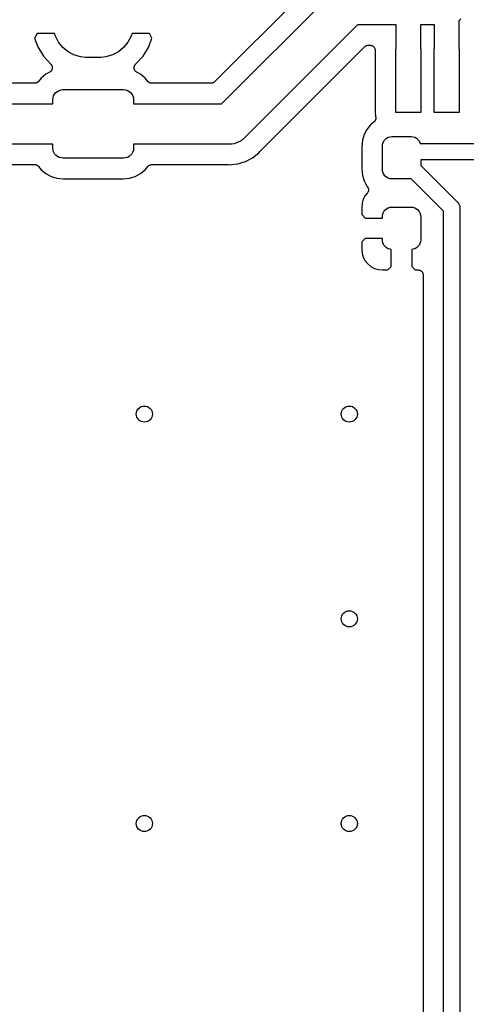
# Model space of a CAD drawing. Extents: x 0.02 to 3.88, y 0.02 to 3.88.
# Tile 38 of 45: x 2.68 to 3.11, y 2.42 to 3.39. Entities that reach past the tile are written whole.
import ezdxf

# ---------------------------------------------------------------- set-up
doc = ezdxf.new("R2010")
doc.units = 0
doc.header["$MEASUREMENT"] = 0
doc.layers.add('BLACK', color=7, linetype='CONTINUOUS')

msp = doc.modelspace()

# ---------------------------------------------------------------- linework, layer by layer
at = {"layer": 'BLACK', "linetype": 'CONTINUOUS'}
for p, q in [((2.97039, 3.42651), (2.86849, 3.32461)), ((2.87531, 3.30315), (2.9854, 3.41324)), ((3.10899, 3.38601), (3.10681, 3.38423)), ((3.00815, 3.38031), (2.89807, 3.27023)), ((3.04579, 3.38031), (3.00815, 3.38031)), ((3.04579, 3.35667), (3.04579, 3.38031)), ((3.08319, 3.38031), (3.06941, 3.38031)), ((3.06941, 3.38031), (3.06941, 3.35667)), ((3.08319, 3.35667), (3.08319, 3.38031)), ((3.10681, 3.38423), (3.10681, 3.35667)), ((2.69523, 3.37189), (2.69283, 3.36735)), ((2.69283, 3.36735), (2.69597, 3.35875)), ((2.71225, 3.37189), (2.69523, 3.37189)), ((2.71312, 3.36902), (2.71225, 3.37189)), ((2.71623, 3.36321), (2.71312, 3.36902)), ((2.78707, 3.36902), (2.78396, 3.36321)), ((2.78794, 3.37189), (2.78707, 3.36902)), ((2.80496, 3.37189), (2.78794, 3.37189)), ((2.80422, 3.35875), (2.80735, 3.36735)), ((2.80735, 3.36735), (2.80496, 3.37189)), ((2.69597, 3.35875), (2.70141, 3.34979)), ((2.72041, 3.35811), (2.71623, 3.36321)), ((2.72551, 3.35393), (2.72041, 3.35811)), ((2.77978, 3.35811), (2.77468, 3.35393)), ((2.78396, 3.36321), (2.77978, 3.35811)), ((2.79878, 3.34979), (2.80422, 3.35875)), ((2.91308, 3.25696), (3.01497, 3.35885)), ((3.01497, 3.35885), (3.01499, 3.35886)), ((3.01499, 3.35886), (3.01502, 3.3589)), ((3.01499, 3.35886), (3.01499, 3.35886)), ((3.01499, 3.35886), (3.01499, 3.35886)), ((3.01502, 3.3589), (3.01539, 3.35919)), ((3.01539, 3.35919), (3.01574, 3.35948)), ((3.01574, 3.35948), (3.01577, 3.35949)), ((3.01577, 3.35949), (3.01579, 3.35951)), ((3.01579, 3.35951), (3.0162, 3.35972)), ((3.0162, 3.35972), (3.0166, 3.35994)), ((3.0166, 3.35994), (3.01663, 3.35995)), ((3.01663, 3.35995), (3.01665, 3.35996)), ((3.01665, 3.35996), (3.0171, 3.36009)), ((3.0171, 3.36009), (3.01754, 3.36022)), ((3.01754, 3.36022), (3.01756, 3.36022)), ((3.01756, 3.36022), (3.01759, 3.36023)), ((3.01759, 3.36023), (3.01805, 3.36027)), ((3.01805, 3.36027), (3.01851, 3.36031)), ((3.01851, 3.36031), (3.02027, 3.36031)), ((3.02027, 3.36031), (3.02031, 3.36031)), ((3.02031, 3.36031), (3.02031, 3.36031)), ((3.02031, 3.36031), (3.02031, 3.36031)), ((3.02031, 3.36031), (3.02034, 3.36031)), ((3.02034, 3.36031), (3.02081, 3.36026)), ((3.02081, 3.36026), (3.02128, 3.36021)), ((3.02128, 3.36021), (3.02129, 3.36021)), ((3.02129, 3.36021), (3.02131, 3.36021)), ((3.02131, 3.36021), (3.02176, 3.36006)), ((3.02176, 3.36006), (3.02221, 3.35992)), ((3.02221, 3.35992), (3.02223, 3.35992)), ((3.02223, 3.35992), (3.02224, 3.35991)), ((3.02224, 3.35991), (3.02265, 3.35968)), ((3.02265, 3.35968), (3.02307, 3.35946)), ((3.02307, 3.35946), (3.02308, 3.35945)), ((3.02308, 3.35945), (3.0231, 3.35944)), ((3.0231, 3.35944), (3.02346, 3.35914)), ((3.02346, 3.35914), (3.02382, 3.35884)), ((3.02382, 3.35884), (3.02383, 3.35882)), ((3.02383, 3.35882), (3.02385, 3.35881)), ((3.02385, 3.35881), (3.02414, 3.35845)), ((3.02414, 3.35845), (3.02444, 3.35808)), ((3.02444, 3.35808), (3.02445, 3.35807)), ((3.02445, 3.35807), (3.02446, 3.35805)), ((3.02446, 3.35805), (3.02467, 3.35764)), ((3.02467, 3.35764), (3.0249, 3.35722)), ((3.0249, 3.35722), (3.0249, 3.3572)), ((3.0249, 3.3572), (3.02491, 3.35719)), ((3.02491, 3.35719), (3.02504, 3.35674)), ((2.70141, 3.34979), (2.70883, 3.34169)), ((2.73132, 3.35082), (2.72551, 3.35393)), ((2.73763, 3.34891), (2.73132, 3.35082)), ((2.74255, 3.34843), (2.73763, 3.34891)), ((2.75764, 3.34843), (2.74255, 3.34843)), ((2.76256, 3.34891), (2.75764, 3.34843)), ((2.76887, 3.35082), (2.76256, 3.34891)), ((2.77468, 3.35393), (2.76887, 3.35082)), ((2.79138, 3.34171), (2.79878, 3.34979)), ((3.02504, 3.35674), (3.02518, 3.35629)), ((3.02518, 3.35629), (3.02518, 3.35627)), ((3.02518, 3.35627), (3.02518, 3.35625)), ((3.02518, 3.35625), (3.02523, 3.35578)), ((3.02523, 3.35578), (3.02527, 3.35531)), ((3.02527, 3.35531), (3.02527, 3.29491)), ((3.04539, 3.29467), (3.04539, 3.35667)), ((3.04539, 3.35667), (3.04579, 3.35667)), ((3.06941, 3.35667), (3.0698, 3.35667)), ((3.0698, 3.35667), (3.0698, 3.29467)), ((3.0828, 3.29467), (3.0828, 3.35667)), ((3.0828, 3.35667), (3.08319, 3.35667)), ((3.10681, 3.35667), (3.1072, 3.35667)), ((3.1072, 3.35667), (3.1072, 3.29467)), ((2.70883, 3.34169), (2.70885, 3.34166)), ((2.70885, 3.34166), (2.70888, 3.34164)), ((2.70888, 3.34164), (2.70896, 3.34153)), ((2.70896, 3.34153), (2.70905, 3.34145)), ((2.70905, 3.34145), (2.70925, 3.34114)), ((2.70925, 3.34114), (2.70946, 3.34085)), ((2.70946, 3.34085), (2.70951, 3.34074)), ((2.70951, 3.34074), (2.70958, 3.34063)), ((2.70958, 3.34063), (2.70972, 3.34029)), ((2.70972, 3.34029), (2.70987, 3.33996)), ((2.70987, 3.33996), (2.7099, 3.33984)), ((2.7099, 3.33984), (2.70995, 3.33973)), ((2.70995, 3.33973), (2.71002, 3.33937)), ((2.71002, 3.33937), (2.71011, 3.33902)), ((2.71013, 3.33779), (2.71006, 3.33744)), ((2.71011, 3.33902), (2.71011, 3.33889)), ((2.71011, 3.33889), (2.71014, 3.33877)), ((2.71014, 3.33877), (2.71013, 3.3384)), ((2.71013, 3.3384), (2.71015, 3.33804)), ((2.71015, 3.33804), (2.71013, 3.33792)), ((2.71013, 3.33792), (2.71013, 3.33779)), ((2.79004, 3.33811), (2.79006, 3.33847)), ((2.79005, 3.33799), (2.79004, 3.33811)), ((2.79005, 3.33786), (2.79005, 3.33799)), ((2.79012, 3.3375), (2.79005, 3.33786)), ((2.79006, 3.33884), (2.79009, 3.33896)), ((2.79006, 3.33847), (2.79006, 3.33884)), ((2.79009, 3.33909), (2.79018, 3.33944)), ((2.79009, 3.33896), (2.79009, 3.33909)), ((2.79018, 3.33944), (2.79026, 3.33979)), ((2.79026, 3.33979), (2.79031, 3.33991)), ((2.79031, 3.33991), (2.79034, 3.34003)), ((2.79034, 3.34003), (2.7905, 3.34036)), ((2.7905, 3.34036), (2.79064, 3.34069)), ((2.79064, 3.34069), (2.79071, 3.3408)), ((2.79071, 3.3408), (2.79076, 3.34091)), ((2.79076, 3.34091), (2.79098, 3.3412)), ((2.79098, 3.3412), (2.79119, 3.3415)), ((2.79119, 3.3415), (2.79128, 3.34159)), ((2.79128, 3.34159), (2.79135, 3.34169)), ((2.79135, 3.34169), (2.79138, 3.34171)), ((2.6994, 3.32826), (2.69671, 3.32498)), ((2.70393, 3.33198), (2.6994, 3.32826)), ((2.70751, 3.33389), (2.70393, 3.33198)), ((2.70762, 3.33396), (2.70751, 3.33389)), ((2.70773, 3.33402), (2.70762, 3.33396)), ((2.70802, 3.33423), (2.70773, 3.33402)), ((2.70833, 3.33444), (2.70802, 3.33423)), ((2.70841, 3.33452), (2.70833, 3.33444)), ((2.70852, 3.3346), (2.70841, 3.33452)), ((2.70876, 3.33487), (2.70852, 3.3346)), ((2.70902, 3.33513), (2.70876, 3.33487)), ((2.70909, 3.33523), (2.70902, 3.33513)), ((2.70917, 3.33532), (2.70909, 3.33523)), ((2.70936, 3.33563), (2.70917, 3.33532)), ((2.70956, 3.33594), (2.70936, 3.33563)), ((2.70961, 3.33605), (2.70956, 3.33594)), ((2.70967, 3.33616), (2.70961, 3.33605)), ((2.7098, 3.3365), (2.70967, 3.33616)), ((2.70994, 3.33684), (2.7098, 3.3365)), ((2.70996, 3.33696), (2.70994, 3.33684)), ((2.71, 3.33708), (2.70996, 3.33696)), ((2.71006, 3.33744), (2.71, 3.33708)), ((2.79017, 3.33714), (2.79012, 3.3375)), ((2.79021, 3.33703), (2.79017, 3.33714)), ((2.79023, 3.3369), (2.79021, 3.33703)), ((2.79037, 3.33657), (2.79023, 3.3369)), ((2.79049, 3.33622), (2.79037, 3.33657)), ((2.79055, 3.33611), (2.79049, 3.33622)), ((2.7906, 3.336), (2.79055, 3.33611)), ((2.79079, 3.33569), (2.7906, 3.336)), ((2.79098, 3.33538), (2.79079, 3.33569)), ((2.79106, 3.33528), (2.79098, 3.33538)), ((2.79113, 3.33518), (2.79106, 3.33528)), ((2.79138, 3.33492), (2.79113, 3.33518)), ((2.79162, 3.33465), (2.79138, 3.33492)), ((2.79172, 3.33457), (2.79162, 3.33465)), ((2.79181, 3.33448), (2.79172, 3.33457)), ((2.79211, 3.33427), (2.79181, 3.33448)), ((2.7924, 3.33405), (2.79211, 3.33427)), ((2.79251, 3.334), (2.7924, 3.33405)), ((2.79261, 3.33393), (2.79251, 3.334)), ((2.79267, 3.33389), (2.79261, 3.33393)), ((2.79626, 3.33198), (2.79267, 3.33389)), ((2.80079, 3.32826), (2.79626, 3.33198)), ((2.80348, 3.32498), (2.80079, 3.32826)), ((2.69284, 3.32315), (2.66504, 3.32315)), ((2.69306, 3.32317), (2.69284, 3.32315)), ((2.69328, 3.32317), (2.69306, 3.32317)), ((2.69354, 3.32322), (2.69328, 3.32317)), ((2.69381, 3.32324), (2.69354, 3.32322)), ((2.69402, 3.32331), (2.69381, 3.32324)), ((2.69424, 3.32335), (2.69402, 3.32331)), ((2.69449, 3.32345), (2.69424, 3.32335)), ((2.69475, 3.32353), (2.69449, 3.32345)), ((2.69494, 3.32363), (2.69475, 3.32353)), ((2.69514, 3.32371), (2.69494, 3.32363)), ((2.69537, 3.32386), (2.69514, 3.32371)), ((2.69561, 3.32398), (2.69537, 3.32386)), ((2.69578, 3.32412), (2.69561, 3.32398)), ((2.69596, 3.32424), (2.69578, 3.32412)), ((2.69615, 3.32443), (2.69596, 3.32424)), ((2.69636, 3.3246), (2.69615, 3.32443)), ((2.6965, 3.32477), (2.69636, 3.3246)), ((2.69666, 3.32492), (2.6965, 3.32477)), ((2.69671, 3.32498), (2.69666, 3.32492)), ((2.80364, 3.32482), (2.80348, 3.32498)), ((2.80378, 3.32465), (2.80364, 3.32482)), ((2.80398, 3.32448), (2.80378, 3.32465)), ((2.80417, 3.32429), (2.80398, 3.32448)), ((2.80436, 3.32417), (2.80417, 3.32429)), ((2.80452, 3.32402), (2.80436, 3.32417)), ((2.80476, 3.32389), (2.80452, 3.32402)), ((2.80498, 3.32374), (2.80476, 3.32389)), ((2.80519, 3.32366), (2.80498, 3.32374)), ((2.80538, 3.32355), (2.80519, 3.32366)), ((2.80564, 3.32347), (2.80538, 3.32355)), ((2.80588, 3.32337), (2.80564, 3.32347)), ((2.8061, 3.32333), (2.80588, 3.32337)), ((2.80631, 3.32326), (2.8061, 3.32333)), ((2.80658, 3.32323), (2.80631, 3.32326)), ((2.80684, 3.32318), (2.80658, 3.32323)), ((2.80706, 3.32317), (2.80684, 3.32318)), ((2.80728, 3.32315), (2.80706, 3.32317)), ((2.80735, 3.32315), (2.80728, 3.32315)), ((2.86496, 3.32315), (2.80735, 3.32315)), ((2.86541, 3.32319), (2.86496, 3.32315)), ((2.86588, 3.32323), (2.86541, 3.32319)), ((2.8659, 3.32324), (2.86588, 3.32323)), ((2.86593, 3.32324), (2.8659, 3.32324)), ((2.86637, 3.32338), (2.86593, 3.32324)), ((2.86681, 3.32351), (2.86637, 3.32338)), ((2.86684, 3.32352), (2.86681, 3.32351)), ((2.86686, 3.32353), (2.86684, 3.32352)), ((2.86727, 3.32374), (2.86686, 3.32353)), ((2.86768, 3.32396), (2.86727, 3.32374)), ((2.8677, 3.32397), (2.86768, 3.32396)), ((2.86772, 3.32398), (2.8677, 3.32397)), ((2.86808, 3.32428), (2.86772, 3.32398)), ((2.86844, 3.32457), (2.86808, 3.32428)), ((2.86848, 3.3246), (2.86844, 3.32457)), ((2.86849, 3.32461), (2.86848, 3.3246)), ((2.86848, 3.3246), (2.86848, 3.3246)), ((2.86848, 3.3246), (2.86848, 3.3246)), ((2.71072, 3.30709), (2.71091, 3.30901)), ((2.71091, 3.30901), (2.71147, 3.31085)), ((2.71147, 3.31085), (2.71238, 3.31255)), ((2.71238, 3.31255), (2.71361, 3.31405)), ((2.71361, 3.31405), (2.7151, 3.31527)), ((2.7151, 3.31527), (2.7168, 3.31618)), ((2.7168, 3.31618), (2.71865, 3.31674)), ((2.71865, 3.31674), (2.72057, 3.31693)), ((2.72057, 3.31693), (2.77962, 3.31693)), ((2.77962, 3.31693), (2.78154, 3.31674)), ((2.78154, 3.31674), (2.78339, 3.31618)), ((2.78339, 3.31618), (2.78509, 3.31527)), ((2.78509, 3.31527), (2.78658, 3.31405)), ((2.78658, 3.31405), (2.78781, 3.31255)), ((2.78781, 3.31255), (2.78872, 3.31085)), ((2.78872, 3.31085), (2.78928, 3.30901)), ((2.78928, 3.30901), (2.78946, 3.30709)), ((2.65469, 3.30315), (2.71072, 3.30315)), ((2.71072, 3.30315), (2.71072, 3.30709)), ((2.78946, 3.30709), (2.78946, 3.30315)), ((2.78946, 3.30315), (2.87531, 3.30315)), ((3.02527, 3.29491), (3.02568, 3.29074)), ((3.02568, 3.29074), (3.02573, 3.2906)), ((3.02573, 3.2906), (3.02574, 3.29057)), ((3.02574, 3.29057), (3.02574, 3.29057)), ((3.02574, 3.29057), (3.02574, 3.29057)), ((3.02574, 3.29057), (3.02575, 3.29053)), ((3.02575, 3.29053), (3.02583, 3.29007)), ((3.02583, 3.29007), (3.02592, 3.28961)), ((3.02592, 3.28961), (3.02592, 3.28959)), ((3.02592, 3.28959), (3.02593, 3.28957)), ((3.0698, 3.29467), (3.04539, 3.29467)), ((3.1072, 3.29467), (3.0828, 3.29467)), ((3.02082, 3.28257), (3.01716, 3.27811)), ((3.02412, 3.28528), (3.02082, 3.28257)), ((3.02445, 3.28561), (3.02412, 3.28528)), ((3.02478, 3.28594), (3.02445, 3.28561)), ((3.02479, 3.28595), (3.02478, 3.28594)), ((3.02481, 3.28597), (3.02479, 3.28595)), ((3.02506, 3.28635), (3.02481, 3.28597)), ((3.02533, 3.28674), (3.02506, 3.28635)), ((3.02534, 3.28676), (3.02533, 3.28674)), ((3.02535, 3.28678), (3.02534, 3.28676)), ((3.02553, 3.28721), (3.02535, 3.28678)), ((3.02571, 3.28764), (3.02553, 3.28721)), ((3.02572, 3.28766), (3.02571, 3.28764)), ((3.02582, 3.28814), (3.02572, 3.28768)), ((3.02572, 3.28768), (3.02572, 3.28766)), ((3.02591, 3.28859), (3.02582, 3.28814)), ((3.02592, 3.28864), (3.02591, 3.28862)), ((3.02591, 3.28862), (3.02591, 3.28859)), ((3.02593, 3.28957), (3.02592, 3.2891)), ((3.02592, 3.2891), (3.02592, 3.28864)), ((3.01444, 3.27302), (3.01276, 3.2675)), ((3.01716, 3.27811), (3.01444, 3.27302)), ((3.03645, 3.26953), (3.03806, 3.27039)), ((3.03806, 3.27039), (3.03982, 3.27092)), ((3.03982, 3.27092), (3.04164, 3.2711)), ((3.04164, 3.2711), (3.06034, 3.2711)), ((3.06034, 3.2711), (3.06217, 3.27092)), ((3.06217, 3.27092), (3.06392, 3.27039)), ((3.06392, 3.27039), (3.06554, 3.26953)), ((2.71072, 3.26378), (2.6475, 3.26378)), ((2.71072, 3.25984), (2.71072, 3.26378)), ((2.8825, 3.26378), (2.78946, 3.26378)), ((2.78946, 3.26378), (2.78946, 3.25984)), ((2.88346, 3.26368), (2.8825, 3.26378)), ((2.88443, 3.26378), (2.88346, 3.26368)), ((2.88497, 3.26383), (2.88443, 3.26378)), ((2.88732, 3.26406), (2.88497, 3.26383)), ((2.88754, 3.26413), (2.88732, 3.26406)), ((2.89103, 3.26519), (2.88754, 3.26413)), ((2.89445, 3.26702), (2.89103, 3.26519)), ((2.89745, 3.26948), (2.89445, 3.26702)), ((2.89807, 3.27023), (2.89745, 3.26948)), ((3.01276, 3.2675), (3.01217, 3.26151)), ((3.01217, 3.26151), (3.01217, 3.23936)), ((3.03229, 3.26175), (3.03247, 3.26358)), ((3.03229, 3.23911), (3.03229, 3.26175)), ((3.03247, 3.26358), (3.033, 3.26533)), ((3.033, 3.26533), (3.03387, 3.26695)), ((3.03387, 3.26695), (3.03503, 3.26836)), ((3.03503, 3.26836), (3.03645, 3.26953)), ((3.06554, 3.26953), (3.06695, 3.26836)), ((3.06695, 3.26836), (3.06812, 3.26695)), ((3.06812, 3.26695), (3.06898, 3.26533)), ((3.06898, 3.26533), (3.06932, 3.26421)), ((3.06932, 3.26421), (3.17501, 3.26421)), ((2.71091, 3.25792), (2.71072, 3.25984)), ((2.71147, 3.25608), (2.71091, 3.25792)), ((2.71238, 3.25437), (2.71147, 3.25608)), ((2.71361, 3.25288), (2.71238, 3.25437)), ((2.7151, 3.25166), (2.71361, 3.25288)), ((2.7168, 3.25075), (2.7151, 3.25166)), ((2.78509, 3.25166), (2.78339, 3.25075)), ((2.78658, 3.25288), (2.78509, 3.25166)), ((2.78781, 3.25437), (2.78658, 3.25288)), ((2.78872, 3.25608), (2.78781, 3.25437)), ((2.78928, 3.25792), (2.78872, 3.25608)), ((2.78946, 3.25984), (2.78928, 3.25792)), ((2.90562, 3.25031), (2.91166, 3.25527)), ((2.91166, 3.25527), (2.91275, 3.25659)), ((2.91275, 3.25659), (2.91279, 3.25665)), ((2.91279, 3.25665), (2.91294, 3.25679)), ((2.91294, 3.25679), (2.91308, 3.25696)), ((2.64873, 3.24378), (2.69284, 3.24378)), ((2.69284, 3.24378), (2.69291, 3.24378)), ((2.69291, 3.24378), (2.69313, 3.24375)), ((2.69313, 3.24375), (2.69335, 3.24375)), ((2.69335, 3.24375), (2.69361, 3.2437)), ((2.69361, 3.2437), (2.69388, 3.24367)), ((2.69388, 3.24367), (2.69409, 3.2436)), ((2.69409, 3.2436), (2.6943, 3.24356)), ((2.6943, 3.24356), (2.69455, 3.24346)), ((2.69455, 3.24346), (2.69481, 3.24338)), ((2.69481, 3.24338), (2.695, 3.24327)), ((2.695, 3.24327), (2.69521, 3.24318)), ((2.69521, 3.24318), (2.69543, 3.24303)), ((2.69543, 3.24303), (2.69567, 3.24291)), ((2.69567, 3.24291), (2.69583, 3.24276)), ((2.69583, 3.24276), (2.69602, 3.24264)), ((2.69602, 3.24264), (2.69621, 3.24245)), ((2.69621, 3.24245), (2.69641, 3.24228)), ((2.69641, 3.24228), (2.69655, 3.24211)), ((2.69655, 3.24211), (2.69671, 3.24195)), ((2.69671, 3.24195), (2.6994, 3.23867)), ((2.71865, 3.25019), (2.7168, 3.25075)), ((2.72057, 3.25), (2.71865, 3.25019)), ((2.77962, 3.25), (2.72057, 3.25)), ((2.78154, 3.25019), (2.77962, 3.25)), ((2.78339, 3.25075), (2.78154, 3.25019)), ((2.80079, 3.23867), (2.80348, 3.24195)), ((2.80348, 3.24195), (2.80353, 3.24201)), ((2.80353, 3.24201), (2.80369, 3.24216)), ((2.80369, 3.24216), (2.80383, 3.24233)), ((2.80383, 3.24233), (2.80403, 3.2425)), ((2.80403, 3.2425), (2.80423, 3.24269)), ((2.80423, 3.24269), (2.80441, 3.24281)), ((2.80441, 3.24281), (2.80458, 3.24294)), ((2.80458, 3.24294), (2.80482, 3.24307)), ((2.80482, 3.24307), (2.80505, 3.24322)), ((2.80505, 3.24322), (2.80525, 3.2433)), ((2.80525, 3.2433), (2.80544, 3.2434)), ((2.80544, 3.2434), (2.8057, 3.24348)), ((2.8057, 3.24348), (2.80595, 3.24358)), ((2.80595, 3.24358), (2.80617, 3.24362)), ((2.80617, 3.24362), (2.80638, 3.24368)), ((2.80638, 3.24368), (2.80665, 3.24371)), ((2.80665, 3.24371), (2.80691, 3.24376)), ((2.80691, 3.24376), (2.80713, 3.24376)), ((2.80713, 3.24376), (2.80735, 3.24378)), ((2.80735, 3.24378), (2.88127, 3.24378)), ((2.88127, 3.24378), (2.88134, 3.24378)), ((2.88134, 3.24378), (2.88155, 3.24376)), ((2.88155, 3.24376), (2.88176, 3.24376)), ((2.88176, 3.24376), (2.88346, 3.24359)), ((2.88346, 3.24359), (2.88517, 3.24376)), ((2.88517, 3.24376), (2.89124, 3.24435)), ((2.88517, 3.24376), (2.88517, 3.24376)), ((2.89124, 3.24435), (2.89872, 3.24662)), ((2.89872, 3.24662), (2.90562, 3.25031)), ((3.17501, 3.24846), (3.06969, 3.24846)), ((3.06969, 3.24846), (3.06969, 3.24287)), ((3.06969, 3.24287), (3.10529, 3.20727)), ((2.6994, 3.23867), (2.70393, 3.23495)), ((2.70393, 3.23495), (2.70911, 3.23218)), ((2.70911, 3.23218), (2.71473, 3.23048)), ((2.78546, 3.23048), (2.79108, 3.23218)), ((2.79108, 3.23218), (2.79626, 3.23495)), ((2.79626, 3.23495), (2.80079, 3.23867)), ((3.01217, 3.23936), (3.01276, 3.23337)), ((3.01276, 3.23337), (3.01444, 3.22785)), ((3.03247, 3.23729), (3.03229, 3.23911)), ((3.033, 3.23554), (3.03247, 3.23729)), ((3.03387, 3.23392), (3.033, 3.23554)), ((3.03503, 3.2325), (3.03387, 3.23392)), ((3.03645, 3.23134), (3.03503, 3.2325)), ((2.71473, 3.23048), (2.72081, 3.22988)), ((2.72081, 3.22988), (2.77938, 3.22988)), ((2.77938, 3.22988), (2.78546, 3.23048)), ((3.01444, 3.22785), (3.01716, 3.22275)), ((3.01716, 3.22275), (3.01762, 3.22219)), ((3.03806, 3.23048), (3.03645, 3.23134)), ((3.03982, 3.22994), (3.03806, 3.23048)), ((3.04164, 3.22976), (3.03982, 3.22994)), ((3.06034, 3.22976), (3.04164, 3.22976)), ((3.06051, 3.22978), (3.06034, 3.22976)), ((3.09213, 3.19816), (3.06051, 3.22978)), ((3.01558, 3.21337), (3.01372, 3.2099)), ((3.01762, 3.21585), (3.01558, 3.21337)), ((3.01762, 3.22219), (3.01764, 3.22217)), ((3.01788, 3.21624), (3.01762, 3.21585)), ((3.01764, 3.22217), (3.01764, 3.22217)), ((3.01764, 3.22217), (3.01764, 3.22217)), ((3.01764, 3.22217), (3.01766, 3.22214)), ((3.01766, 3.22214), (3.01792, 3.22175)), ((3.01814, 3.21663), (3.01788, 3.21624)), ((3.01792, 3.22175), (3.01817, 3.22136)), ((3.01815, 3.21664), (3.01814, 3.21663)), ((3.01816, 3.21666), (3.01815, 3.21664)), ((3.01834, 3.21709), (3.01816, 3.21666)), ((3.01817, 3.22136), (3.01818, 3.22134)), ((3.01818, 3.22134), (3.01819, 3.22132)), ((3.01819, 3.22132), (3.01837, 3.22088)), ((3.01852, 3.21752), (3.01834, 3.21709)), ((3.01837, 3.22088), (3.01854, 3.22045)), ((3.01853, 3.21754), (3.01852, 3.21752)), ((3.01863, 3.21802), (3.01853, 3.21756)), ((3.01853, 3.21756), (3.01853, 3.21754)), ((3.01854, 3.22045), (3.01855, 3.22043)), ((3.01855, 3.22043), (3.01855, 3.22041)), ((3.01855, 3.22041), (3.01864, 3.21995)), ((3.01872, 3.21848), (3.01863, 3.21802)), ((3.01864, 3.21995), (3.01873, 3.21949)), ((3.01873, 3.21852), (3.01872, 3.2185)), ((3.01872, 3.2185), (3.01872, 3.21848)), ((3.01873, 3.21949), (3.01873, 3.21948)), ((3.01873, 3.21948), (3.01873, 3.21946)), ((3.01873, 3.21946), (3.01873, 3.21899)), ((3.01873, 3.21899), (3.01873, 3.21852)), ((3.01258, 3.20613), (3.01217, 3.20199)), ((3.01372, 3.2099), (3.01258, 3.20613)), ((3.10529, 3.20727), (3.10559, 3.20702)), ((3.10559, 3.20702), (3.10658, 3.20582)), ((3.10658, 3.20582), (3.10731, 3.20445)), ((3.10731, 3.20445), (3.10776, 3.20297)), ((3.01217, 3.20199), (3.01226, 3.19488)), ((3.01226, 3.19488), (3.01561, 3.19154)), ((3.03229, 3.19285), (3.03247, 3.19468)), ((3.03247, 3.19468), (3.033, 3.19643)), ((3.033, 3.19643), (3.03387, 3.19805)), ((3.03387, 3.19805), (3.03503, 3.19947)), ((3.03503, 3.19947), (3.03645, 3.20063)), ((3.03645, 3.20063), (3.03806, 3.20149)), ((3.03806, 3.20149), (3.03982, 3.20203)), ((3.03982, 3.20203), (3.04164, 3.2022)), ((3.04164, 3.2022), (3.06034, 3.2022)), ((3.06034, 3.2022), (3.06217, 3.20203)), ((3.06217, 3.20203), (3.06392, 3.20149)), ((3.06392, 3.20149), (3.06554, 3.20063)), ((3.06554, 3.20063), (3.06695, 3.19947)), ((3.06695, 3.19947), (3.06812, 3.19805)), ((3.06812, 3.19805), (3.06898, 3.19643)), ((3.06898, 3.19643), (3.06951, 3.19468)), ((3.06951, 3.19468), (3.06969, 3.19285)), ((3.09213, 2.24985), (3.09213, 3.19816)), ((3.10776, 3.20297), (3.10787, 3.20181)), ((3.10787, 3.20181), (3.10787, 3.20181)), ((3.10787, 3.20181), (3.10791, 3.20143)), ((3.10791, 3.20143), (3.10787, 3.20104)), ((3.10787, 3.20104), (3.10787, 2.25272)), ((3.01561, 3.19154), (3.03229, 3.19154)), ((3.03229, 3.19154), (3.03229, 3.19285)), ((3.06969, 3.19285), (3.06969, 3.17022)), ((3.01226, 3.16819), (3.01217, 3.16108)), ((3.01561, 3.17154), (3.01226, 3.16819)), ((3.03229, 3.17154), (3.01561, 3.17154)), ((3.03229, 3.17022), (3.03229, 3.17154)), ((3.03247, 3.16839), (3.03229, 3.17022)), ((3.033, 3.16664), (3.03247, 3.16839)), ((3.03387, 3.16502), (3.033, 3.16664)), ((3.03503, 3.1636), (3.03387, 3.16502)), ((3.06812, 3.16502), (3.06695, 3.1636)), ((3.06898, 3.16664), (3.06812, 3.16502)), ((3.06951, 3.16839), (3.06898, 3.16664)), ((3.06969, 3.17022), (3.06951, 3.16839)), ((3.01217, 3.16108), (3.01258, 3.15695)), ((3.01258, 3.15695), (3.01372, 3.15318)), ((3.03645, 3.16244), (3.03503, 3.1636)), ((3.03806, 3.16158), (3.03645, 3.16244)), ((3.03982, 3.16105), (3.03806, 3.16158)), ((3.04099, 3.16093), (3.03982, 3.16105)), ((3.04099, 3.14419), (3.04099, 3.16093)), ((3.06217, 3.16105), (3.06099, 3.16093)), ((3.06099, 3.16093), (3.06099, 3.14419)), ((3.06392, 3.16158), (3.06217, 3.16105)), ((3.06554, 3.16244), (3.06392, 3.16158)), ((3.06695, 3.1636), (3.06554, 3.16244)), ((3.01372, 3.15318), (3.01558, 3.1497)), ((3.01558, 3.1497), (3.01808, 3.14666)), ((3.01808, 3.14666), (3.02113, 3.14416)), ((3.02113, 3.14416), (3.0246, 3.1423)), ((3.0246, 3.1423), (3.02837, 3.14116)), ((3.02837, 3.14116), (3.0325, 3.14075)), ((3.0325, 3.14075), (3.03764, 3.14083)), ((3.03764, 3.14083), (3.04099, 3.14419)), ((3.06099, 3.14419), (3.06435, 3.14083)), ((3.06435, 3.14083), (3.06721, 3.14079)), ((3.06721, 3.14079), (3.06728, 3.14078)), ((3.06728, 3.14078), (3.0677, 3.14073)), ((3.0677, 3.14073), (3.06813, 3.14068)), ((3.06813, 3.14068), (3.06819, 3.14067)), ((3.06819, 3.14067), (3.06824, 3.14066)), ((3.06824, 3.14066), (3.06865, 3.14052)), ((3.06865, 3.14052), (3.06906, 3.1404)), ((3.06906, 3.1404), (3.06911, 3.14037)), ((3.06911, 3.14037), (3.06917, 3.14035)), ((3.06917, 3.14035), (3.06954, 3.14014)), ((3.06954, 3.14014), (3.06992, 3.13993)), ((3.06992, 3.13993), (3.06997, 3.13989)), ((3.06997, 3.13989), (3.07002, 3.13987)), ((3.07002, 3.13987), (3.07034, 3.13959)), ((3.07034, 3.13959), (3.07067, 3.13931)), ((3.07067, 3.13931), (3.07071, 3.13926)), ((3.07071, 3.13926), (3.07075, 3.13923)), ((3.07075, 3.13923), (3.07102, 3.13889)), ((3.07102, 3.13889), (3.07129, 3.13855)), ((3.07129, 3.13855), (3.07132, 3.1385)), ((3.07132, 3.1385), (3.07135, 3.13846)), ((3.07135, 3.13846), (3.07155, 3.13807)), ((3.07155, 3.13807), (3.07175, 3.13769)), ((3.07175, 3.13769), (3.07177, 3.13764)), ((3.07177, 3.13764), (3.07179, 3.13758)), ((3.07179, 3.13758), (3.07191, 3.13717)), ((3.07191, 3.13717), (3.07203, 3.13676)), ((3.07203, 3.13676), (3.07204, 3.1367)), ((3.07204, 3.1367), (3.07205, 3.13664)), ((3.07205, 3.13664), (3.07208, 3.13621)), ((3.07208, 3.13621), (3.07213, 3.13579)), ((3.07213, 3.13579), (3.07213, 2.25108))]:
    msp.add_line(p, q, dxfattribs=at)
at = {"layer": 'BLACK'}
for centre in [(2.8, 3), (3, 3), (3, 2.8), (2.8, 2.6), (3, 2.6)]:
    msp.add_circle(centre, 0.007874, dxfattribs=at)

doc.saveas('drawing.dxf')
